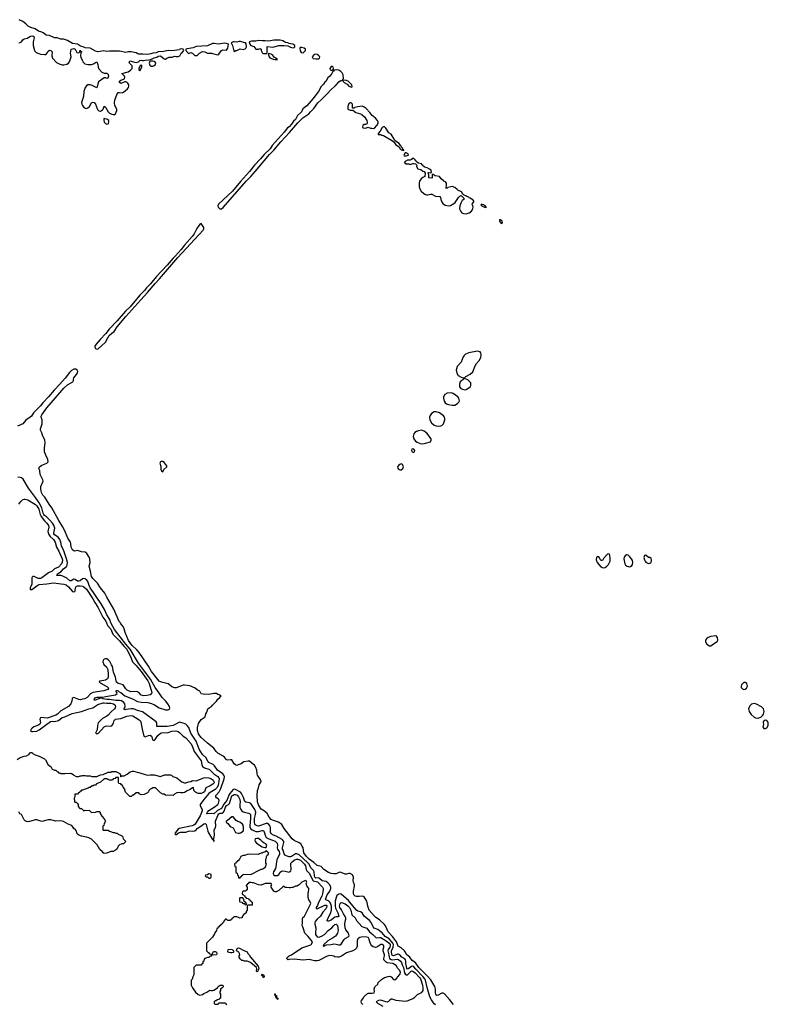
# Model space of a CAD drawing. Header units: inches. Extents: x 2473073 to 2657680, y 705365 to 849016.
# Tile 96 of 151: x 2522742 to 2534492, y 814011 to 829475. Entities that reach past the tile are written whole.
import ezdxf

# ---------------------------------------------------------------- set-up
doc = ezdxf.new("R2010")
doc.units = ezdxf.units.IN
doc.header["$MEASUREMENT"] = 0
for name, color, linetype in [('C5821', 7, 'Continuous'), ('C5822', 7, 'Continuous'), ('C5831', 7, 'Continuous'), ('C5832', 7, 'Continuous')]:
    doc.layers.add(name, color=color, linetype=linetype)

msp = doc.modelspace()

# ---------------------------------------------------------------- linework, layer by layer
at = {"layer": 'C5821', "color": 5}
for points, elevation in [([(2524105, 820000), (2524120, 819960), (2524170, 819903), (2524205, 819825), (2524223, 819803), (2524310, 819721), (2524377, 819637), (2524423, 819590), (2524491, 819450), (2524514, 819390), (2524570, 819334), (2524650, 819236), (2524753, 819090), (2524773, 819050), (2524816, 818910), (2524811, 818889), (2524788, 818870), (2524741, 818859), (2524690, 818856), (2524649, 818869), (2524610, 818906), (2524590, 818918), (2524570, 818922), (2524490, 818920), (2524452, 818932), (2524430, 818944), (2524407, 818967), (2524367, 819027), (2524350, 819036), (2524290, 819048), (2524263, 819070), (2524254, 819090), (2524248, 819150), (2524216, 819230), (2524196, 819316), (2524185, 819345), (2524154, 819394), (2524130, 819423), (2524110, 819435), (2524090, 819437), (2524070, 819430), (2524059, 819421), (2524051, 819410), (2524046, 819390), (2524065, 819350), (2524102, 819310), (2524126, 819270), (2524133, 819190), (2524131, 819149), (2524118, 819122), (2524090, 819101), (2524005, 819085), (2523993, 819087), (2523987, 819073), (2524126, 818990), (2524137, 818970), (2524127, 818953), (2524065, 818935), (2523890, 818906), (2523853, 818887), (2523799, 818830), (2523763, 818810), (2523730, 818801), (2523690, 818795), (2523670, 818797), (2523590, 818832), (2523574, 818826), (2523566, 818814), (2523559, 818770), (2523545, 818730), (2523510, 818686), (2523390, 818619), (2523334, 818566), (2523310, 818554), (2523173, 818507), (2523128, 818508), (2523090, 818514), (2523067, 818510), (2523056, 818490), (2523066, 818430), (2523058, 818410), (2523029, 818390), (2522965, 818370), (2522938, 818350), (2522920, 818330), (2522910, 818310), (2522930, 818298), (2522950, 818295), (2523010, 818302), (2523050, 818322), (2523225, 818455), (2523250, 818460), (2523290, 818455), (2523330, 818461), (2523351, 818470), (2523406, 818514), (2523450, 818527), (2523564, 818576), (2523710, 818608), (2523828, 818652), (2523890, 818666), (2523970, 818718), (2524050, 818746), (2524070, 818747), (2524110, 818741), (2524170, 818743), (2524215, 818730), (2524239, 818710), (2524244, 818690), (2524241, 818670), (2524228, 818650), (2524170, 818598), (2524130, 818551), (2524110, 818536), (2524041, 818499), (2523976, 818430), (2523961, 818390), (2523956, 818324), (2523933, 818270), (2523944, 818264), (2523970, 818265), (2523978, 818270), (2524070, 818370), (2524090, 818381), (2524110, 818386), (2524170, 818378), (2524190, 818385), (2524212, 818428), (2524225, 818470), (2524246, 818490), (2524330, 818499), (2524426, 818534), (2524490, 818549), (2524520, 818540), (2524602, 818490), (2524631, 818470), (2524645, 818450), (2524663, 818330), (2524690, 818221), (2524710, 818214), (2524765, 818235), (2524790, 818236), (2524810, 818225), (2524818, 818210), (2524827, 818167), (2524838, 818158), (2524850, 818154), (2524870, 818169), (2524910, 818232), (2524950, 818269), (2524970, 818276), (2525070, 818278), (2525130, 818299), (2525190, 818305), (2525230, 818294), (2525256, 818276), (2525310, 818222), (2525350, 818196), (2525428, 818108), (2525447, 818070), (2525481, 817981), (2525590, 817837), (2525597, 817810), (2525601, 817770), (2525610, 817745), (2525643, 817723), (2525710, 817705), (2525719, 817699), (2525789, 817629), (2525850, 817588), (2525868, 817570), (2525874, 817550), (2525857, 817450), (2525836, 817410), (2525810, 817386), (2525730, 817339), (2525710, 817322), (2525632, 817230), (2525576, 817150), (2525576, 817130), (2525604, 817070), (2525606, 817050), (2525574, 816970), (2525498, 816842), (2525477, 816823), (2525450, 816813), (2525246, 816774), (2525230, 816761), (2525185, 816710), (2525178, 816690), (2525181, 816681), (2525190, 816671), (2525236, 816704), (2525266, 816714), (2525350, 816715), (2525390, 816733), (2525410, 816738), (2525450, 816732), (2525490, 816737), (2525512, 816750), (2525530, 816773), (2525602, 816818), (2525630, 816847), (2525652, 816852), (2525670, 816835), (2525693, 816733), (2525704, 816704), (2525750, 816624), (2525770, 816597), (2525779, 816599), (2525790, 816590), (2525790, 816569), (2525790, 816594), (2525784, 816604), (2525790, 816613), (2525800, 816670), (2525796, 816750), (2525816, 816790), (2525821, 816810), (2525817, 816890), (2525850, 816976), (2525870, 817004), (2525890, 817012), (2525925, 817015), (2525937, 817023), (2525950, 817045), (2525974, 817110), (2525990, 817131), (2526018, 817150), (2526033, 817167), (2526064, 817270), (2526074, 817286), (2526090, 817298), (2526110, 817305), (2526130, 817305), (2526154, 817294), (2526175, 817270), (2526198, 817230), (2526202, 817190), (2526196, 817150), (2526196, 817110), (2526211, 817071), (2526230, 817048), (2526250, 817035), (2526335, 817015), (2526350, 817008), (2526362, 816990), (2526365, 816930), (2526352, 816812), (2526356, 816790), (2526368, 816768), (2526390, 816749), (2526450, 816727), (2526490, 816727), (2526550, 816743), (2526570, 816740), (2526580, 816720), (2526599, 816650), (2526613, 816630), (2526650, 816608), (2526711, 816591), (2526750, 816575), (2526774, 816554), (2526782, 816542), (2526787, 816510), (2526782, 816470), (2526787, 816450), (2526814, 816410), (2526822, 816390), (2526821, 816370), (2526778, 816282), (2526771, 816250), (2526764, 816170), (2526757, 816143), (2526728, 816090), (2526721, 816070), (2526723, 816043), (2526735, 816035), (2526750, 816032), (2526790, 816033), (2526810, 816048), (2526832, 816088), (2526850, 816101), (2526870, 816106), (2526910, 816103), (2526970, 816088), (2526984, 816096), (2526996, 816110), (2527004, 816130), (2526997, 816210), (2527000, 816230), (2527016, 816250), (2527050, 816276), (2527087, 816290), (2527110, 816290), (2527150, 816273), (2527213, 816210), (2527226, 816186), (2527236, 816130), (2527248, 816110), (2527286, 816070), (2527350, 815952), (2527414, 815934), (2527494, 815850), (2527504, 815830), (2527506, 815810), (2527496, 815750), (2527482, 815710), (2527431, 815610), (2527415, 815565), (2527394, 815530), (2527397, 815517), (2527410, 815510), (2527530, 815566), (2527547, 815567), (2527550, 815566), (2527562, 815550), (2527560, 815530), (2527549, 815510), (2527502, 815458), (2527463, 815397), (2527410, 815349), (2527381, 815310), (2527373, 815290), (2527373, 815270), (2527392, 815210), (2527384, 815130), (2527387, 815107), (2527394, 815090), (2527410, 815073), (2527430, 815067), (2527451, 815069), (2527492, 815088), (2527525, 815110), (2527583, 815170), (2527639, 815210), (2527673, 815250), (2527690, 815264), (2527710, 815270), (2527728, 815248), (2527738, 815170), (2527729, 815130), (2527716, 815104), (2527698, 815082), (2527652, 815048), (2527577, 815010), (2527516, 814950), (2527517, 814943), (2527504, 814930), (2527506, 814926), (2527530, 814930), (2527541, 814939), (2527557, 814943), (2527630, 814949), (2527670, 814961), (2527710, 814957), (2527750, 814943), (2527770, 814944), (2527790, 814957), (2527835, 815030), (2527850, 815046), (2527898, 815070), (2527911, 815089), (2527910, 815110), (2527901, 815130), (2527862, 815182), (2527850, 815210), (2527843, 815270), (2527850, 815310), (2527862, 815350), (2527862, 815370), (2527852, 815392), (2527825, 815430), (2527794, 815494), (2527765, 815530), (2527759, 815550), (2527770, 815595), (2527790, 815608), (2527810, 815606), (2527851, 815590), (2527890, 815558), (2527916, 815530), (2527938, 815490), (2527956, 815416), (2528006, 815370), (2528027, 815330), (2528110, 815233), (2528190, 815205), (2528235, 815150), (2528283, 815110), (2528330, 815062), (2528350, 815057), (2528390, 815063), (2528410, 815058), (2528510, 814998), (2528543, 814970), (2528555, 814950), (2528557, 814930), (2528551, 814909), (2528525, 814870), (2528519, 814850), (2528537, 814790), (2528539, 814750), (2528546, 814730), (2528570, 814715), (2528590, 814710), (2528670, 814721), (2528690, 814713), (2528721, 814690), (2528736, 814670), (2528746, 814630), (2528767, 814587), (2528784, 814504), (2528800, 814480), (2528810, 814473), (2528830, 814476), (2528890, 814535), (2528910, 814534), (2528950, 814507), (2529018, 814430), (2529031, 814409), (2529062, 814310), (2529069, 814270), (2529068, 814230), (2529061, 814210), (2529043, 814190), (2528982, 814158), (2528930, 814109), (2528910, 814098), (2528818, 814062), (2528790, 814057), (2528650, 814072), (2528586, 814094), (2528570, 814093), (2528550, 814078), (2528530, 814053), (2528510, 814045), (2528490, 814048), (2528410, 814075), (2528376, 814070), (2528339, 814050), (2528359, 814030), (2528441, 813981)], 60), ([(2529270, 814003), (2529250, 814018), (2529204, 814084), (2529182, 814130), (2529136, 814276), (2529112, 814390), (2529102, 814410), (2529072, 814450), (2528961, 814561), (2528930, 814600), (2528912, 814610), (2528890, 814607), (2528850, 814574), (2528830, 814564), (2528821, 814581), (2528804, 814650), (2528803, 814690), (2528798, 814710), (2528785, 814725), (2528740, 814750), (2528709, 814789), (2528690, 814801), (2528670, 814800), (2528610, 814771), (2528590, 814779), (2528576, 814830), (2528577, 814850), (2528602, 814910), (2528607, 814950), (2528600, 814970), (2528580, 815000), (2528539, 815039), (2528478, 815078), (2528432, 815132), (2528390, 815167), (2528364, 815184), (2528306, 815206), (2528290, 815228), (2528256, 815296), (2528230, 815326), (2528150, 815394), (2528119, 815450), (2528090, 815466), (2528050, 815476), (2528030, 815489), (2527990, 815530), (2527901, 815641), (2527790, 815742), (2527770, 815746), (2527750, 815741), (2527722, 815718), (2527707, 815690), (2527695, 815630), (2527696, 815550), (2527701, 815521), (2527718, 815478), (2527734, 815450), (2527752, 815388), (2527736, 815384), (2527710, 815385), (2527690, 815378), (2527630, 815333), (2527590, 815315), (2527577, 815317), (2527570, 815324), (2527573, 815350), (2527621, 815439), (2527634, 815490), (2527634, 815550), (2527620, 815600), (2527610, 815617), (2527590, 815634), (2527546, 815650), (2527544, 815664), (2527568, 815730), (2527610, 815790), (2527626, 815830), (2527627, 815850), (2527610, 815890), (2527581, 815921), (2527550, 815940), (2527490, 815952), (2527450, 815988), (2527435, 815995), (2527390, 815994), (2527382, 816002), (2527374, 816010), (2527370, 816027), (2527365, 816090), (2527352, 816112), (2527313, 816153), (2527284, 816210), (2527259, 816239), (2527130, 816357), (2527090, 816375), (2527070, 816373), (2527010, 816333), (2526990, 816327), (2526970, 816328), (2526938, 816338), (2526910, 816354), (2526895, 816375), (2526882, 816422), (2526868, 816450), (2526865, 816470), (2526890, 816550), (2526887, 816570), (2526873, 816590), (2526859, 816599), (2526770, 816652), (2526725, 816670), (2526690, 816690), (2526677, 816717), (2526678, 816790), (2526672, 816810), (2526650, 816836), (2526630, 816849), (2526610, 816852), (2526490, 816810), (2526470, 816812), (2526440, 816830), (2526430, 816846), (2526428, 816868), (2526429, 816930), (2526442, 816990), (2526446, 817030), (2526434, 817070), (2526370, 817163), (2526350, 817177), (2526290, 817185), (2526278, 817198), (2526257, 817257), (2526222, 817322), (2526205, 817345), (2526130, 817386), (2526110, 817391), (2526090, 817383), (2526038, 817322), (2526024, 817296), (2525993, 817210), (2525947, 817153), (2525910, 817089), (2525844, 817056), (2525790, 817002), (2525747, 817007), (2525684, 817004), (2525672, 817010), (2525684, 817016), (2525687, 817030), (2525710, 817055), (2525795, 817105), (2525850, 817150), (2525863, 817170), (2525872, 817210), (2525867, 817227), (2525857, 817237), (2525830, 817254), (2525818, 817270), (2525823, 817290), (2525872, 817348), (2525900, 817400), (2525950, 817550), (2525954, 817590), (2525946, 817610), (2525929, 817629), (2525846, 817690), (2525797, 817757), (2525777, 817777), (2525710, 817810), (2525694, 817830), (2525666, 817886), (2525610, 817937), (2525558, 818018), (2525510, 818146), (2525427, 818270), (2525396, 818356), (2525372, 818392), (2525350, 818410), (2525310, 818429), (2525250, 818440), (2525150, 818389), (2525056, 818376), (2524892, 818372), (2524894, 818430), (2524886, 818450), (2524670, 818603), (2524590, 818627), (2524530, 818651), (2524490, 818652), (2524410, 818639), (2524390, 818638), (2524383, 818643), (2524380, 818650), (2524398, 818690), (2524393, 818730), (2524375, 818750), (2524338, 818778), (2524310, 818785), (2524250, 818781), (2524150, 818797), (2524110, 818796), (2524049, 818810), (2524030, 818818), (2524010, 818817), (2523928, 818788), (2523910, 818790), (2523914, 818810), (2523930, 818830), (2523950, 818836), (2524036, 818836), (2524150, 818858), (2524245, 818870), (2524273, 818890), (2524269, 818910), (2524253, 818930), (2524261, 818939), (2524270, 818942), (2524290, 818934), (2524301, 818921), (2524330, 818906), (2524394, 818854), (2524510, 818811), (2524589, 818769), (2524650, 818757), (2524752, 818752), (2524810, 818737), (2524856, 818716), (2524930, 818665), (2525030, 818636), (2525070, 818635), (2525091, 818649), (2525098, 818670), (2525093, 818690), (2525068, 818730), (2525030, 818776), (2524977, 818830), (2524928, 818910), (2524867, 818987), (2524797, 819117), (2524607, 819370), (2524476, 819590), (2524408, 819670), (2524230, 819900), (2524176, 819990), (2524173, 820000)], 40), ([(2529549, 814009), (2529490, 814089), (2529410, 814175), (2529390, 814187), (2529370, 814187), (2529310, 814153), (2529289, 814150), (2529272, 814172), (2529267, 814190), (2529267, 814250), (2529260, 814290), (2529196, 814396), (2529140, 814460), (2529006, 814590), (2528958, 814658), (2528930, 814683), (2528900, 814700), (2528866, 814750), (2528816, 814790), (2528794, 814834), (2528780, 814850), (2528730, 814898), (2528683, 814923), (2528654, 814994), (2528596, 815076), (2528523, 815150), (2528482, 815242), (2528466, 815266), (2528390, 815340), (2528330, 815376), (2528310, 815393), (2528229, 815490), (2528204, 815550), (2528198, 815610), (2528191, 815630), (2528150, 815699), (2528130, 815709), (2528070, 815704), (2528030, 815706), (2528010, 815712), (2527987, 815730), (2527981, 815750), (2527983, 815790), (2527999, 815870), (2527999, 815890), (2527981, 815930), (2527977, 815950), (2527979, 816010), (2527963, 816043), (2527930, 816064), (2527910, 816064), (2527870, 816053), (2527850, 816054), (2527790, 816081), (2527770, 816084), (2527750, 816082), (2527710, 816059), (2527670, 816058), (2527630, 816065), (2527590, 816083), (2527517, 816130), (2527474, 816174), (2527410, 816189), (2527358, 816238), (2527287, 816290), (2527243, 816330), (2527204, 816390), (2527189, 816470), (2527177, 816497), (2527152, 816532), (2527130, 816549), (2527050, 816583), (2527018, 816610), (2526893, 816770), (2526855, 816835), (2526833, 816853), (2526805, 816870), (2526710, 816902), (2526690, 816916), (2526659, 816950), (2526625, 817010), (2526585, 817045), (2526530, 817077), (2526519, 817090), (2526490, 817143), (2526475, 817190), (2526467, 817293), (2526472, 817368), (2526490, 817412), (2526502, 817458), (2526532, 817512), (2526529, 817530), (2526477, 817610), (2526469, 817630), (2526463, 817690), (2526449, 817729), (2526429, 817769), (2526393, 817793), (2526350, 817829), (2526330, 817832), (2526261, 817819), (2526218, 817790), (2526172, 817770), (2526150, 817764), (2526130, 817772), (2526110, 817790), (2526070, 817849), (2526050, 817853), (2526010, 817846), (2525990, 817853), (2525955, 817895), (2525936, 817910), (2525850, 817956), (2525824, 817984), (2525790, 818032), (2525690, 818112), (2525590, 818202), (2525570, 818228), (2525550, 818257), (2525534, 818310), (2525533, 818353), (2525550, 818421), (2525590, 818485), (2525653, 818527), (2525665, 818575), (2525680, 818600), (2525695, 818650), (2525718, 818670), (2525755, 818690), (2525769, 818711), (2525829, 818771), (2525850, 818805), (2525882, 818830), (2525894, 818846), (2525906, 818850), (2525874, 818874), (2525850, 818878), (2525830, 818893), (2525790, 818893), (2525710, 818876), (2525622, 818882), (2525590, 818889), (2525568, 818930), (2525530, 818949), (2525497, 818977), (2525410, 819013), (2525330, 819024), (2525310, 819021), (2525196, 818984), (2525170, 818984), (2525130, 818999), (2525091, 819031), (2525070, 819043), (2524969, 819070), (2524930, 819088), (2524810, 819237), (2524763, 819323), (2524615, 819535), (2524578, 819578), (2524504, 819650), (2524450, 819723), (2524395, 819850), (2524383, 819910), (2524367, 819947), (2524329, 819989), (2524322, 820000)], 20), ([(2522704, 817856), (2522751, 817889), (2522810, 817909), (2522850, 817915), (2522885, 817935), (2522910, 817966), (2522930, 817966), (2522946, 817950), (2522986, 817930), (2523046, 817910), (2523130, 817868), (2523148, 817850), (2523188, 817770), (2523230, 817746), (2523250, 817706), (2523276, 817696), (2523290, 817686), (2523310, 817686), (2523330, 817666), (2523342, 817662), (2523350, 817646), (2523370, 817646), (2523390, 817638), (2523450, 817635), (2523540, 817640), (2523556, 817636), (2523580, 817620), (2523590, 817608), (2523630, 817588), (2523670, 817588), (2523690, 817598), (2523710, 817598), (2523730, 817606), (2523770, 817606), (2523790, 817598), (2523850, 817598), (2523873, 817587), (2523950, 817588), (2524010, 817615), (2524050, 817618), (2524130, 817655), (2524170, 817658), (2524190, 817668), (2524250, 817668), (2524315, 817635), (2524326, 817610), (2524326, 817590), (2524330, 817586), (2524342, 817598), (2524380, 817600), (2524430, 817628), (2524477, 817663), (2524510, 817675), (2524530, 817675), (2524606, 817650), (2524630, 817649), (2524710, 817619), (2524750, 817609), (2524790, 817614), (2524850, 817613), (2524950, 817589), (2525016, 817616), (2525110, 817615), (2525126, 817610), (2525148, 817588), (2525210, 817569), (2525287, 817507), (2525330, 817489), (2525350, 817489), (2525397, 817503), (2525427, 817513), (2525452, 817528), (2525510, 817522), (2525630, 817570), (2525665, 817575), (2525710, 817567), (2525754, 817550), (2525778, 817530), (2525791, 817510), (2525792, 817490), (2525774, 817470), (2525730, 817441), (2525662, 817410), (2525640, 817350), (2525615, 817330), (2525590, 817324), (2525542, 817322), (2525518, 817330), (2525501, 817341), (2525476, 817370), (2525470, 817414), (2525450, 817412), (2525440, 817400), (2525416, 817384), (2525370, 817365), (2525330, 817338), (2525310, 817331), (2525272, 817332), (2525250, 817338), (2525210, 817331), (2525170, 817312), (2525150, 817292), (2525030, 817294), (2525010, 817312), (2524990, 817312), (2524954, 817330), (2524874, 817410), (2524830, 817412), (2524810, 817394), (2524789, 817391), (2524768, 817370), (2524766, 817350), (2524746, 817330), (2524696, 817304), (2524650, 817302), (2524618, 817318), (2524610, 817334), (2524570, 817334), (2524530, 817294), (2524510, 817294), (2524490, 817274), (2524470, 817274), (2524404, 817344), (2524393, 817373), (2524392, 817392), (2524364, 817424), (2524354, 817450), (2524338, 817458), (2524330, 817474), (2524298, 817478), (2524294, 817490), (2524293, 817573), (2524250, 817574), (2524242, 817558), (2524210, 817554), (2524202, 817538), (2524190, 817534), (2524150, 817534), (2524124, 817544), (2524110, 817554), (2524068, 817552), (2524010, 817502), (2523947, 817473), (2523930, 817454), (2523910, 817454), (2523896, 817444), (2523880, 817440), (2523850, 817414), (2523830, 817414), (2523816, 817404), (2523787, 817393), (2523768, 817392), (2523730, 817374), (2523710, 817374), (2523702, 817358), (2523686, 817350), (2523682, 817338), (2523667, 817333), (2523650, 817314), (2523607, 817313), (2523606, 817270), (2523598, 817250), (2523600, 817200), (2523607, 817187), (2523630, 817186), (2523650, 817166), (2523658, 817150), (2523660, 817120), (2523687, 817087), (2523710, 817086), (2523750, 817048), (2523770, 817058), (2523836, 817056), (2523870, 817026), (2523930, 817028), (2523950, 817038), (2523990, 817038), (2524006, 817030), (2524006, 817010), (2524030, 816966), (2524070, 816926), (2524086, 816890), (2524076, 816864), (2524066, 816850), (2524062, 816818), (2524046, 816810), (2524046, 816750), (2524050, 816746), (2524130, 816746), (2524150, 816728), (2524167, 816727), (2524210, 816708), (2524230, 816708), (2524250, 816698), (2524270, 816698), (2524285, 816685), (2524326, 816670), (2524353, 816653), (2524368, 816608), (2524406, 816570), (2524370, 816534), (2524350, 816534), (2524336, 816524), (2524310, 816514), (2524290, 816494), (2524270, 816454), (2524246, 816430), (2524207, 816413), (2524170, 816412), (2524110, 816385), (2524070, 816382), (2524054, 816390), (2524044, 816404), (2524000, 816440), (2523957, 816517), (2523867, 816607), (2523827, 816627), (2523790, 816638), (2523714, 816650), (2523670, 816666), (2523645, 816690), (2523631, 816731), (2523618, 816750), (2523590, 816772), (2523559, 816819), (2523500, 816840), (2523430, 816881), (2523390, 816891), (2523310, 816886), (2523230, 816906), (2523190, 816906), (2523090, 816881), (2523010, 816906), (2522990, 816906), (2522898, 816882), (2522870, 816878), (2522850, 816882), (2522830, 816892), (2522812, 816910), (2522772, 816990), (2522745, 817005), (2522730, 817034)], 80), ([(2528128, 814010), (2528108, 814030), (2528102, 814050), (2528109, 814070), (2528130, 814098), (2528148, 814132), (2528200, 814180), (2528213, 814187), (2528276, 814184), (2528304, 814190), (2528312, 814210), (2528307, 814250), (2528316, 814284), (2528362, 814330), (2528366, 814354), (2528420, 814400), (2528470, 814431), (2528526, 814450), (2528550, 814451), (2528570, 814442), (2528610, 814402), (2528630, 814398), (2528650, 814411), (2528690, 814453), (2528716, 814490), (2528719, 814510), (2528710, 814541), (2528675, 814575), (2528650, 814621), (2528597, 814650), (2528510, 814665), (2528492, 814672), (2528458, 814710), (2528457, 814730), (2528468, 814772), (2528467, 814790), (2528447, 814850), (2528447, 814873), (2528457, 814910), (2528456, 814930), (2528450, 814936), (2528430, 814949), (2528410, 814951), (2528350, 814909), (2528325, 814905), (2528290, 814914), (2528269, 814929), (2528252, 814952), (2528236, 814990), (2528228, 815030), (2528220, 815050), (2528210, 815061), (2528190, 815068), (2528130, 815070), (2528081, 815059), (2528050, 815042), (2528039, 815010), (2528040, 814950), (2528037, 814923), (2528028, 814892), (2528008, 814872), (2527970, 814852), (2527870, 814821), (2527791, 814769), (2527750, 814753), (2527730, 814749), (2527690, 814757), (2527670, 814769), (2527645, 814775), (2527610, 814779), (2527570, 814769), (2527439, 814701), (2527410, 814695), (2527370, 814696), (2527285, 814715), (2527190, 814705), (2527050, 814719), (2526964, 814716), (2526950, 814709), (2526938, 814718), (2526935, 814730), (2526949, 814750), (2526974, 814770), (2527010, 814788), (2527170, 814898), (2527310, 814945), (2527323, 814957), (2527338, 814990), (2527270, 815078), (2527218, 815130), (2527189, 815210), (2527188, 815230), (2527178, 815250), (2527182, 815290), (2527179, 815350), (2527186, 815374), (2527210, 815398), (2527230, 815427), (2527313, 815593), (2527298, 815630), (2527282, 815650), (2527268, 815690), (2527268, 815750), (2527282, 815810), (2527278, 815830), (2527249, 815870), (2527238, 815910), (2527248, 815930), (2527238, 815950), (2527230, 815954), (2527170, 815928), (2527130, 815886), (2527120, 815880), (2527092, 815868), (2527073, 815867), (2527030, 815848), (2527013, 815847), (2526990, 815838), (2526970, 815838), (2526930, 815848), (2526908, 815848), (2526890, 815866), (2526870, 815858), (2526810, 815798), (2526770, 815778), (2526750, 815778), (2526729, 815789), (2526688, 815850), (2526688, 815870), (2526698, 815890), (2526687, 815907), (2526594, 815910), (2526530, 815882), (2526490, 815888), (2526410, 815918), (2526390, 815918), (2526370, 815926), (2526338, 815922), (2526333, 815907), (2526318, 815902), (2526313, 815887), (2526298, 815882), (2526294, 815870), (2526312, 815852), (2526313, 815807), (2526298, 815802), (2526290, 815786), (2526250, 815786), (2526238, 815782), (2526234, 815750), (2526238, 815738), (2526253, 815733), (2526258, 815718), (2526273, 815713), (2526278, 815698), (2526293, 815693), (2526298, 815678), (2526333, 815673), (2526338, 815658), (2526353, 815653), (2526358, 815638), (2526373, 815633), (2526378, 815618), (2526393, 815613), (2526393, 815567), (2526330, 815566), (2526318, 815562), (2526314, 815550), (2526314, 815490), (2526294, 815470), (2526294, 815450), (2526260, 815420), (2526234, 815390), (2526233, 815367), (2526190, 815366), (2526176, 815376), (2526150, 815386), (2526110, 815386), (2526098, 815382), (2526094, 815370), (2526078, 815362), (2526073, 815347), (2526058, 815342), (2526050, 815326), (2526010, 815326), (2525990, 815346), (2525970, 815346), (2525944, 815316), (2525934, 815290), (2525918, 815282), (2525913, 815267), (2525898, 815262), (2525894, 815250), (2525878, 815242), (2525870, 815226), (2525858, 815222), (2525850, 815206), (2525838, 815202), (2525832, 815170), (2525804, 815136), (2525800, 815120), (2525770, 815066), (2525674, 814970), (2525674, 814850), (2525694, 814830), (2525705, 814825), (2525714, 814810), (2525750, 814794), (2525762, 814798), (2525782, 814838), (2525810, 814839), (2525831, 814830), (2525838, 814810), (2525831, 814790), (2525790, 814781), (2525770, 814788), (2525754, 814786), (2525750, 814768), (2525733, 814767), (2525710, 814748), (2525690, 814748), (2525664, 814736), (2525638, 814722), (2525634, 814690), (2525618, 814682), (2525614, 814650), (2525598, 814642), (2525593, 814627), (2525510, 814626), (2525474, 814590), (2525473, 814473), (2525454, 814430), (2525454, 814410), (2525434, 814390), (2525432, 814310), (2525452, 814270), (2525500, 814200), (2525545, 814165), (2525570, 814156), (2525610, 814167), (2525630, 814181), (2525680, 814200), (2525728, 814232), (2525746, 814226), (2525770, 814226), (2525790, 814232), (2525846, 814270), (2525858, 814290), (2525886, 814314), (2525931, 814311), (2525934, 814286), (2525917, 814263), (2525892, 814250), (2525892, 814230), (2525882, 814210), (2525884, 814184), (2525894, 814170), (2525894, 814110), (2525878, 814102), (2525873, 814087), (2525838, 814082), (2525830, 814066), (2525810, 814066), (2525794, 814050), (2525794, 814030), (2525798, 814018), (2525810, 814014), (2525850, 814014), (2525862, 814018), (2525870, 814034), (2525973, 814033), (2525978, 814018), (2525994, 814010)], 80)]:
    msp.add_lwpolyline(points, dxfattribs=dict(at, elevation=elevation))
at = {"layer": 'C5821', "color": 5, "elevation": 80}
for points in [[(2526090, 816954), (2526070, 816954), (2526001, 816899), (2525982, 816890), (2525982, 816870), (2526011, 816851), (2526045, 816805), (2526090, 816782), (2526130, 816712), (2526170, 816698), (2526190, 816698), (2526210, 816705), (2526248, 816730), (2526255, 816746), (2526255, 816790), (2526250, 816826), (2526240, 816840), (2526198, 816870), (2526164, 816884), (2526139, 816899)], [(2526465, 816615), (2526438, 816610), (2526435, 816590), (2526439, 816570), (2526461, 816541), (2526550, 816485), (2526590, 816472), (2526610, 816474), (2526622, 816510), (2526604, 816530), (2526580, 816540), (2526557, 816557), (2526529, 816590), (2526490, 816613)], [(2526610, 816426), (2526593, 816407), (2526580, 816400), (2526564, 816396), (2526550, 816386), (2526530, 816386), (2526504, 816376), (2526490, 816366), (2526330, 816368), (2526271, 816349), (2526250, 816349), (2526212, 816330), (2526194, 816290), (2526170, 816266), (2526158, 816262), (2526153, 816247), (2526138, 816242), (2526133, 816227), (2526118, 816222), (2526114, 816210), (2526118, 816178), (2526134, 816170), (2526134, 816090), (2526138, 816078), (2526153, 816073), (2526158, 816038), (2526173, 816033), (2526178, 815998), (2526190, 815994), (2526202, 815998), (2526207, 816013), (2526222, 816018), (2526227, 816033), (2526242, 816038), (2526250, 816054), (2526370, 816052), (2526510, 816125), (2526530, 816132), (2526550, 816132), (2526570, 816142), (2526598, 816170), (2526615, 816210), (2526606, 816230), (2526606, 816290), (2526618, 816310), (2526618, 816330), (2526628, 816352), (2526646, 816370), (2526646, 816390)], [(2525710, 816058), (2525690, 816046), (2525658, 816042), (2525654, 816030), (2525670, 816014), (2525690, 816014), (2525710, 815994), (2525730, 815994), (2525742, 815998), (2525746, 816010), (2525746, 816050), (2525736, 816056)], [(2526230, 815686), (2526198, 815682), (2526194, 815670), (2526194, 815630), (2526198, 815618), (2526230, 815614), (2526238, 815598), (2526250, 815594), (2526274, 815594), (2526278, 815578), (2526290, 815574), (2526302, 815578), (2526306, 815590), (2526302, 815602), (2526286, 815606), (2526282, 815622), (2526267, 815627), (2526262, 815662), (2526247, 815667), (2526242, 815682)], [(2526070, 814819), (2526050, 814821), (2526008, 814830), (2526015, 814870), (2526050, 814876), (2526079, 814870), (2526096, 814850), (2526098, 814830), (2526090, 814825)], [(2526470, 814522), (2526458, 814530), (2526466, 814570), (2526459, 814590), (2526370, 814664), (2526355, 814674), (2526310, 814688), (2526272, 814688), (2526250, 814698), (2526230, 814698), (2526203, 814723), (2526188, 814750), (2526188, 814770), (2526198, 814790), (2526194, 814810), (2526179, 814830), (2526144, 814850), (2526154, 814890), (2526170, 814897), (2526194, 814894), (2526250, 814859), (2526313, 814833), (2526322, 814810), (2526346, 814786), (2526363, 814750), (2526484, 814610), (2526495, 814575), (2526502, 814570), (2526485, 814555), (2526478, 814530)], [(2526570, 814429), (2526564, 814444), (2526537, 814470), (2526540, 814480), (2526550, 814486), (2526575, 814470), (2526578, 814442), (2526574, 814430)], [(2526790, 814086), (2526786, 814106), (2526768, 814110), (2526762, 814142), (2526750, 814146), (2526746, 814174), (2526750, 814174), (2526753, 814167), (2526753, 814153), (2526771, 814150), (2526774, 814114), (2526791, 814110), (2526794, 814090)]]:
    msp.add_lwpolyline(points, close=True, dxfattribs=at)
at = {"layer": 'C5822', "color": 5}
for points, elevation in [([(2522730, 829113), (2522750, 829116), (2522770, 829130), (2522790, 829161), (2522810, 829176), (2522857, 829183), (2522910, 829218), (2522950, 829222), (2522962, 829210), (2522971, 829191), (2522951, 829129), (2522951, 829070), (2522973, 828993), (2522980, 828980), (2523001, 828961), (2523042, 828942), (2523070, 828933), (2523130, 828927), (2523149, 828931), (2523160, 828940), (2523179, 828961), (2523190, 828982), (2523210, 828994), (2523232, 828992), (2523251, 828971), (2523254, 828950), (2523245, 828930), (2523245, 828910), (2523259, 828870), (2523321, 828801), (2523360, 828780), (2523410, 828766), (2523434, 828766), (2523483, 828777), (2523509, 828791), (2523525, 828815), (2523549, 828890), (2523541, 828950), (2523549, 829010), (2523590, 829022), (2523612, 829010), (2523638, 828958), (2523670, 828954), (2523686, 828970), (2523690, 828994), (2523698, 828978), (2523710, 828974), (2523710, 828966), (2523702, 828958), (2523698, 828910), (2523704, 828884), (2523730, 828832), (2523734, 828814), (2523764, 828784), (2523810, 828771), (2523870, 828771), (2523899, 828781), (2523930, 828805), (2523950, 828811), (2523970, 828774), (2523971, 828730), (2523984, 828704), (2524030, 828651), (2524070, 828634), (2524110, 828633), (2524130, 828616), (2524134, 828590), (2524123, 828557), (2524110, 828549), (2524090, 828563), (2524070, 828562), (2523979, 828501), (2523950, 828407), (2523930, 828413), (2523881, 828441), (2523850, 828452), (2523810, 828452), (2523790, 828438), (2523772, 828410), (2523750, 828350), (2523745, 828270), (2523713, 828173), (2523715, 828150), (2523725, 828125), (2523750, 828096), (2523770, 828086), (2523790, 828083), (2523810, 828091), (2523835, 828110), (2523870, 828170), (2523890, 828182), (2523910, 828177), (2523931, 828151), (2523964, 828064), (2523985, 828045), (2524010, 828041), (2524043, 828057), (2524052, 828070), (2524070, 828119), (2524090, 828099), (2524130, 828030), (2524149, 828009), (2524190, 827990), (2524210, 827986), (2524230, 827988), (2524243, 827997), (2524265, 828050), (2524264, 828070), (2524237, 828130), (2524231, 828170), (2524236, 828210), (2524274, 828310), (2524290, 828330), (2524310, 828333), (2524350, 828327), (2524370, 828336), (2524433, 828387), (2524451, 828410), (2524455, 828430), (2524453, 828453), (2524440, 828480), (2524430, 828490), (2524410, 828498), (2524390, 828497), (2524330, 828474), (2524308, 828490), (2524310, 828510), (2524330, 828528), (2524377, 828543), (2524387, 828553), (2524390, 828570), (2524385, 828590), (2524346, 828630), (2524442, 828658), (2524480, 828680), (2524507, 828710), (2524506, 828750), (2524466, 828790), (2524461, 828810), (2524470, 828831), (2524530, 828811), (2524570, 828805), (2524605, 828815), (2524630, 828834), (2524650, 828842), (2524670, 828832), (2524687, 828833), (2524710, 828842), (2524775, 828845), (2524810, 828856), (2524850, 828876), (2524893, 828887), (2524916, 828904), (2524950, 828905), (2525010, 828858), (2525030, 828856), (2525050, 828871), (2525090, 828885), (2525135, 828885), (2525170, 828902), (2525197, 828897), (2525230, 828898), (2525253, 828907), (2525278, 828950), (2525297, 828963), (2525318, 828990), (2525309, 829010), (2525275, 829015), (2525256, 829010), (2525250, 829004), (2525130, 828988), (2525072, 828992), (2525005, 828975), (2524914, 828970), (2524884, 828956), (2524831, 828950), (2524802, 828938), (2524749, 828929), (2524675, 828935), (2524614, 828934), (2524598, 828938), (2524570, 828954), (2524490, 828971), (2524450, 828971), (2524410, 828962), (2524310, 828981), (2524150, 828981), (2524110, 828976), (2524050, 828984), (2524006, 828974), (2523970, 828972), (2523930, 828980), (2523850, 829029), (2523770, 829035), (2523739, 829050), (2523698, 829058), (2523650, 829093), (2523570, 829099), (2523492, 829150), (2523430, 829168), (2523389, 829169), (2523332, 829188), (2523290, 829188), (2523211, 829229), (2523155, 829234), (2523110, 829271), (2523090, 829281), (2523035, 829295), (2522986, 829330), (2522914, 829354), (2522874, 829374), (2522840, 829410), (2522790, 829448), (2522735, 829475)], 20), ([(2530000, 826575), (2529990, 826577), (2529978, 826570), (2530000, 826549)], 20), ([(2524322, 820000), (2524305, 820025), (2524218, 820218), (2524110, 820404), (2524076, 820470), (2524011, 820550), (2523965, 820625), (2523890, 820699), (2523871, 820730), (2523855, 820815), (2523833, 820890), (2523850, 820950), (2523843, 821010), (2523834, 821034), (2523797, 821090), (2523770, 821113), (2523710, 821119), (2523650, 821137), (2523606, 821130), (2523590, 821133), (2523570, 821149), (2523550, 821190), (2523545, 821250), (2523538, 821270), (2523497, 821330), (2523449, 821449), (2523415, 821515), (2523354, 821610), (2523248, 821808), (2523204, 821864), (2523134, 821974), (2523106, 822010), (2523083, 822050), (2523077, 822070), (2523072, 822110), (2523074, 822146), (2523110, 822230), (2523105, 822250), (2523061, 822330), (2523059, 822390), (2523041, 822430), (2523053, 822450), (2523090, 822478), (2523169, 822511), (2523188, 822530), (2523184, 822570), (2523150, 822635), (2523129, 822690), (2523129, 822750), (2523139, 822830), (2523135, 822870), (2523098, 822950), (2523090, 822986), (2523068, 823030), (2523068, 823050), (2523094, 823130), (2523095, 823190), (2523079, 823230), (2523081, 823250), (2523090, 823270), (2523170, 823380), (2523270, 823501), (2523437, 823690), (2523490, 823740), (2523574, 823790), (2523584, 823810), (2523585, 823830), (2523592, 823850), (2523636, 823904), (2523650, 823930), (2523652, 823950), (2523644, 823970), (2523625, 823985), (2523610, 823988), (2523590, 823985), (2523556, 823964), (2523525, 823935), (2523455, 823845), (2523371, 823749), (2523282, 823658), (2523193, 823550), (2523104, 823456), (2523070, 823410), (2522961, 823299), (2522928, 823250), (2522907, 823230), (2522836, 823184), (2522790, 823128), (2522709, 823089)], 20), ([(2524173, 820000), (2524155, 820055), (2524110, 820130), (2524074, 820214), (2524022, 820302), (2523950, 820401), (2523900, 820480), (2523847, 820550), (2523830, 820588), (2523812, 820650), (2523794, 820674), (2523770, 820693), (2523750, 820698), (2523730, 820692), (2523690, 820661), (2523670, 820655), (2523650, 820658), (2523610, 820681), (2523590, 820686), (2523550, 820662), (2523530, 820660), (2523483, 820703), (2523417, 820737), (2523390, 820746), (2523327, 820747), (2523336, 820770), (2523350, 820784), (2523391, 820809), (2523430, 820849), (2523475, 820885), (2523488, 820910), (2523490, 820950), (2523477, 821010), (2523432, 821132), (2523397, 821210), (2523385, 821270), (2523371, 821311), (2523346, 821346), (2523290, 821384), (2523280, 821400), (2523277, 821410), (2523291, 821490), (2523277, 821537), (2523256, 821570), (2523216, 821616), (2523165, 821665), (2523131, 821690), (2523122, 821702), (2523110, 821727), (2523087, 821807), (2523045, 821885), (2522990, 821971), (2522878, 822118), (2522797, 822257), (2522770, 822278), (2522750, 822286), (2522710, 822291)], 40), ([(2522730, 821867), (2522761, 821910), (2522786, 821934), (2522810, 821943), (2522830, 821945), (2522870, 821932), (2522990, 821861), (2523010, 821842), (2523043, 821790), (2523063, 821703), (2523077, 821670), (2523130, 821604), (2523170, 821567), (2523194, 821530), (2523197, 821503), (2523184, 821436), (2523197, 821390), (2523219, 821359), (2523270, 821310), (2523297, 821270), (2523320, 821190), (2523356, 821130), (2523408, 821010), (2523413, 820990), (2523410, 820956), (2523400, 820930), (2523350, 820878), (2523290, 820848), (2523250, 820813), (2523192, 820788), (2523090, 820711), (2523070, 820700), (2523050, 820697), (2523030, 820701), (2522970, 820728), (2522950, 820728), (2522940, 820720), (2522933, 820707), (2522931, 820609), (2522907, 820550), (2522907, 820527), (2522930, 820526), (2523025, 820595), (2523050, 820606), (2523166, 820614), (2523270, 820633), (2523350, 820618), (2523433, 820610), (2523470, 820598), (2523510, 820566), (2523570, 820495), (2523590, 820488), (2523605, 820495), (2523613, 820507), (2523618, 820550), (2523630, 820575), (2523650, 820583), (2523690, 820584), (2523730, 820579), (2523750, 820570), (2523790, 820530), (2523890, 820382), (2523921, 820321), (2523967, 820250), (2524045, 820090), (2524093, 820030), (2524105, 820000)], 60)]:
    msp.add_lwpolyline(points, dxfattribs=dict(at, elevation=elevation))
at = {"layer": 'C5822', "color": 5, "elevation": 20}
for points in [[(2525950, 829105), (2525870, 829093), (2525790, 829101), (2525770, 829099), (2525690, 829066), (2525510, 829054), (2525465, 829035), (2525370, 829018), (2525351, 829010), (2525351, 828990), (2525390, 828942), (2525430, 828958), (2525437, 828957), (2525454, 828950), (2525490, 828914), (2525530, 828914), (2525566, 828950), (2525610, 828974), (2525650, 828972), (2525690, 828952), (2525750, 828952), (2525770, 828942), (2525850, 828922), (2525870, 828934), (2525910, 828992), (2525930, 829002), (2525990, 828994), (2526008, 829030), (2526017, 829090), (2525990, 829101)], [(2526210, 829132), (2526188, 829132), (2526150, 829123), (2526110, 829128), (2526090, 829126), (2526062, 829110), (2526080, 829070), (2526104, 828984), (2526110, 828974), (2526128, 828992), (2526150, 828992), (2526203, 829017), (2526250, 829006), (2526282, 829018), (2526293, 829027), (2526301, 829050), (2526296, 829096), (2526285, 829110), (2526274, 829114)], [(2526830, 829153), (2526730, 829152), (2526650, 829136), (2526597, 829143), (2526550, 829141), (2526490, 829149), (2526450, 829138), (2526382, 829138), (2526345, 829130), (2526356, 829090), (2526370, 829071), (2526415, 829055), (2526450, 829011), (2526489, 829011), (2526510, 829022), (2526520, 829020), (2526534, 829010), (2526534, 828990), (2526554, 828950), (2526570, 828942), (2526610, 828942), (2526627, 828953), (2526628, 829052), (2526714, 829046), (2526810, 829068), (2526891, 829071), (2526950, 829065), (2526990, 829045), (2527030, 829031), (2527050, 829038), (2527062, 829050), (2527062, 829070), (2527028, 829090), (2526994, 829094), (2526963, 829103), (2526955, 829110), (2526916, 829116), (2526900, 829130), (2526870, 829144)], [(2527170, 829037), (2527143, 829037), (2527138, 829030), (2527145, 828985), (2527158, 828958), (2527190, 828954), (2527226, 828990), (2527228, 829010), (2527206, 829030)], [(2526654, 828946), (2526642, 828938), (2526658, 828890), (2526670, 828878), (2526710, 828858), (2526730, 828852), (2526754, 828854), (2526754, 828850), (2526770, 828845), (2526786, 828850), (2526766, 828866), (2526766, 828870), (2526743, 828883), (2526710, 828922), (2526690, 828935)], [(2527390, 828935), (2527362, 828930), (2527332, 828890), (2527342, 828870), (2527350, 828866), (2527390, 828858), (2527430, 828862), (2527449, 828871), (2527453, 828890), (2527439, 828910), (2527410, 828929)], [(2524650, 828766), (2524630, 828746), (2524614, 828710), (2524614, 828690), (2524630, 828674), (2524658, 828730), (2524658, 828750)], [(2524830, 828824), (2524797, 828823), (2524784, 828816), (2524773, 828790), (2524783, 828763), (2524806, 828746), (2524830, 828747), (2524850, 828754), (2524872, 828770), (2524878, 828790), (2524870, 828809), (2524850, 828819)], [(2527650, 828742), (2527630, 828738), (2527612, 828710), (2527614, 828690), (2527630, 828682), (2527650, 828682), (2527656, 828684), (2527668, 828710), (2527662, 828730)], [(2527710, 828690), (2527677, 828683), (2527670, 828669), (2527656, 828664), (2527641, 828630), (2527612, 828590), (2527580, 828560), (2527555, 828525), (2527550, 828510), (2527538, 828502), (2527510, 828463), (2527474, 828426), (2527431, 828350), (2527344, 828230), (2527250, 828122), (2527187, 828073), (2527167, 828030), (2527150, 828010), (2527101, 827970), (2527070, 827910), (2527041, 827879), (2527010, 827836), (2526970, 827794), (2526944, 827776), (2526893, 827707), (2526703, 827497), (2526671, 827449), (2526580, 827360), (2526524, 827290), (2526429, 827191), (2526351, 827089), (2526205, 826935), (2526080, 826780), (2525863, 826577), (2525852, 826550), (2525857, 826530), (2525884, 826504), (2525910, 826503), (2525937, 826523), (2526299, 826941), (2526370, 827010), (2526404, 827056), (2526471, 827129), (2526663, 827357), (2526732, 827428), (2526841, 827559), (2526978, 827702), (2527105, 827855), (2527187, 827933), (2527282, 827998), (2527306, 828030), (2527360, 828081), (2527424, 828170), (2527480, 828220), (2527550, 828296), (2527580, 828320), (2527620, 828370), (2527686, 828430), (2527701, 828439), (2527750, 828498), (2527770, 828513), (2527785, 828515), (2527790, 828522), (2527798, 828522), (2527809, 828531), (2527818, 828542), (2527822, 828558), (2527819, 828610), (2527802, 828642), (2527782, 828662), (2527750, 828683)], [(2527850, 828528), (2527818, 828522), (2527814, 828510), (2527834, 828490), (2527884, 828464), (2527910, 828432), (2527950, 828414), (2527958, 828422), (2527953, 828450), (2527895, 828510)], [(2527930, 828168), (2527910, 828158), (2527891, 828110), (2527894, 828070), (2527930, 828054), (2527970, 828054), (2528020, 828020), (2528090, 827999), (2528110, 827987), (2528154, 827950), (2528191, 827890), (2528197, 827863), (2528195, 827845), (2528185, 827835), (2528171, 827829), (2528150, 827829), (2528130, 827815), (2528121, 827790), (2528124, 827784), (2528135, 827775), (2528170, 827771), (2528210, 827786), (2528250, 827771), (2528271, 827771), (2528290, 827765), (2528310, 827772), (2528350, 827815), (2528367, 827850), (2528369, 827870), (2528359, 827890), (2528327, 827927), (2528276, 827970), (2528240, 828019), (2528180, 828079), (2528150, 828102), (2528115, 828115), (2528050, 828109), (2528004, 828096), (2527990, 828086), (2527970, 828086), (2527966, 828090), (2527966, 828150), (2527947, 828167)], [(2524070, 827922), (2524064, 827916), (2524064, 827896), (2524070, 827868), (2524090, 827844), (2524110, 827835), (2524130, 827839), (2524138, 827850), (2524143, 827870), (2524140, 827890), (2524112, 827912), (2524077, 827917)], [(2528450, 827795), (2528430, 827780), (2528398, 827722), (2528367, 827690), (2528370, 827674), (2528410, 827672), (2528424, 827664), (2528450, 827658), (2528595, 827575), (2528616, 827556), (2528648, 827508), (2528696, 827476), (2528711, 827450), (2528730, 827431), (2528770, 827422), (2528773, 827430), (2528756, 827436), (2528755, 827450), (2528742, 827462), (2528731, 827490), (2528718, 827498), (2528696, 827530), (2528655, 827555), (2528650, 827564), (2528623, 827583), (2528615, 827610), (2528590, 827651), (2528570, 827676), (2528538, 827698), (2528490, 827771), (2528470, 827790)], [(2528790, 827386), (2528772, 827350), (2528778, 827338), (2528810, 827336), (2528830, 827341), (2528844, 827350), (2528837, 827370), (2528810, 827384)], [(2528904, 827296), (2528890, 827278), (2528872, 827268), (2528830, 827269), (2528792, 827250), (2528782, 827230), (2528785, 827225), (2528810, 827212), (2528850, 827212), (2528870, 827202), (2528910, 827218), (2528930, 827218), (2528954, 827210), (2528974, 827190), (2528972, 827170), (2528992, 827132), (2529040, 827120), (2529064, 827104), (2529070, 827094), (2529093, 827093), (2529104, 827064), (2529102, 827010), (2529070, 826999), (2529042, 826978), (2529019, 826941), (2529010, 826910), (2529012, 826852), (2529021, 826821), (2529043, 826783), (2529084, 826744), (2529109, 826729), (2529130, 826724), (2529150, 826724), (2529190, 826736), (2529210, 826735), (2529270, 826704), (2529337, 826697), (2529345, 826685), (2529358, 826630), (2529386, 826586), (2529421, 826561), (2529470, 826550), (2529503, 826557), (2529554, 826586), (2529575, 826605), (2529630, 826682), (2529650, 826702), (2529670, 826712), (2529714, 826670), (2529713, 826653), (2529686, 826634), (2529664, 826596), (2529648, 826552), (2529647, 826507), (2529664, 826464), (2529684, 826444), (2529710, 826430), (2529750, 826428), (2529798, 826442), (2529822, 826458), (2529849, 826490), (2529862, 826530), (2529856, 826556), (2529846, 826570), (2529847, 826587), (2529868, 826612), (2529869, 826630), (2529857, 826637), (2529852, 826650), (2529835, 826655), (2529810, 826673), (2529797, 826677), (2529792, 826690), (2529758, 826698), (2529742, 826710), (2529717, 826717), (2529709, 826730), (2529696, 826736), (2529677, 826770), (2529618, 826798), (2529611, 826810), (2529570, 826838), (2529530, 826853), (2529510, 826852), (2529461, 826839), (2529450, 826829), (2529430, 826828), (2529438, 826842), (2529442, 826870), (2529441, 826910), (2529424, 826930), (2529401, 826941), (2529358, 826978), (2529330, 827012), (2529263, 827023), (2529230, 827046), (2529218, 827042), (2529214, 827030), (2529214, 826990), (2529210, 826986), (2529166, 826990), (2529166, 827034), (2529159, 827059), (2529148, 827072), (2529163, 827077), (2529190, 827071), (2529207, 827073), (2529198, 827110), (2529175, 827130), (2529138, 827150), (2529100, 827160), (2529076, 827176), (2529071, 827190), (2529058, 827198), (2529050, 827212), (2529003, 827223), (2528977, 827237), (2528969, 827250), (2528957, 827257), (2528953, 827270), (2528930, 827293)], [(2525590, 826275), (2525570, 826266), (2525522, 826198), (2525479, 826110), (2525450, 826071), (2525327, 825933), (2525275, 825865), (2525180, 825760), (2525149, 825731), (2525058, 825622), (2524883, 825437), (2524793, 825327), (2524730, 825262), (2524699, 825221), (2524630, 825150), (2524474, 824966), (2524405, 824895), (2524274, 824746), (2524144, 824616), (2524094, 824546), (2524005, 824455), (2523940, 824380), (2523921, 824350), (2523920, 824330), (2523932, 824312), (2523944, 824304), (2523970, 824303), (2524090, 824408), (2524123, 824477), (2524147, 824513), (2524188, 824552), (2524223, 824577), (2524271, 824650), (2524406, 824814), (2524550, 824970), (2524642, 825078), (2524748, 825190), (2524866, 825334), (2524934, 825406), (2525222, 825738), (2525621, 826170), (2525632, 826190), (2525632, 826212)], [(2529930, 824270), (2529790, 824244), (2529739, 824221), (2529717, 824203), (2529700, 824180), (2529670, 824099), (2529611, 824029), (2529592, 823970), (2529602, 823922), (2529626, 823886), (2529670, 823862), (2529710, 823851), (2529730, 823856), (2529744, 823870), (2529813, 823907), (2529854, 823946), (2529890, 824041), (2529910, 824074), (2529955, 824125), (2529978, 824170), (2529987, 824210), (2529982, 824242), (2529970, 824259)], [(2529722, 823838), (2529657, 823790), (2529643, 823750), (2529645, 823710), (2529665, 823685), (2529690, 823673), (2529730, 823664), (2529750, 823667), (2529778, 823682), (2529810, 823710), (2529821, 823730), (2529821, 823770), (2529809, 823790), (2529778, 823818)], [(2529513, 823613), (2529450, 823607), (2529414, 823586), (2529393, 823550), (2529393, 823530), (2529404, 823484), (2529420, 823460), (2529443, 823443), (2529472, 823432), (2529530, 823422), (2529570, 823423), (2529614, 823446), (2529637, 823470), (2529643, 823490), (2529641, 823510), (2529632, 823532), (2529617, 823550), (2529544, 823604)], [(2529277, 823317), (2529250, 823315), (2529208, 823292), (2529183, 823257), (2529175, 823230), (2529180, 823190), (2529206, 823146), (2529249, 823109), (2529277, 823097), (2529310, 823093), (2529350, 823096), (2529370, 823104), (2529394, 823130), (2529413, 823190), (2529415, 823210), (2529410, 823230), (2529393, 823253), (2529330, 823301)], [(2529050, 823026), (2529000, 823020), (2528970, 823010), (2528946, 822994), (2528927, 822970), (2528917, 822930), (2528930, 822890), (2528956, 822856), (2528978, 822838), (2529030, 822817), (2529070, 822815), (2529110, 822823), (2529190, 822847), (2529201, 822870), (2529198, 822890), (2529181, 822921), (2529138, 822978), (2529091, 823011)], [(2528910, 822734), (2528898, 822730), (2528891, 822710), (2528901, 822690), (2528910, 822682), (2528930, 822682), (2528941, 822690), (2528946, 822710), (2528930, 822729)], [(2524970, 822537), (2524951, 822529), (2524944, 822510), (2524957, 822457), (2524955, 822415), (2524970, 822382), (2524990, 822374), (2525004, 822410), (2525049, 822450), (2525049, 822470), (2525038, 822490), (2525010, 822521), (2524990, 822536)], [(2528730, 822498), (2528709, 822491), (2528686, 822474), (2528674, 822450), (2528675, 822430), (2528690, 822416), (2528710, 822408), (2528730, 822408), (2528756, 822424), (2528764, 822450), (2528757, 822477), (2528748, 822488)]]:
    msp.add_lwpolyline(points, close=True, dxfattribs=at)
at = {"layer": 'C5831', "color": 5, "elevation": 20}
for points in [[(2533670, 819798), (2533590, 819788), (2533550, 819770), (2533522, 819750), (2533508, 819732), (2533506, 819706), (2533529, 819669), (2533570, 819643), (2533590, 819642), (2533630, 819674), (2533692, 819710), (2533701, 819730), (2533695, 819770), (2533676, 819796)], [(2534130, 819067), (2534110, 819063), (2534090, 819052), (2534070, 819030), (2534064, 819010), (2534067, 818987), (2534085, 818965), (2534110, 818956), (2534130, 818962), (2534150, 818977), (2534163, 819010), (2534153, 819050)], [(2534270, 818735), (2534230, 818726), (2534200, 818700), (2534184, 818670), (2534181, 818650), (2534190, 818610), (2534223, 818563), (2534270, 818522), (2534290, 818510), (2534330, 818506), (2534377, 818523), (2534408, 818552), (2534417, 818570), (2534426, 818610), (2534418, 818650), (2534385, 818685), (2534307, 818727)], [(2534450, 818476), (2534429, 818471), (2534414, 818450), (2534411, 818430), (2534416, 818410), (2534407, 818370), (2534424, 818344), (2534450, 818341), (2534470, 818351), (2534492, 818390), (2534492, 818430), (2534487, 818450), (2534471, 818471)]]:
    msp.add_lwpolyline(points, close=True, dxfattribs=at)
at = {"layer": 'C5832', "color": 5, "elevation": 20}
msp.add_lwpolyline([(2530000, 826549), (2530005, 826545), (2530050, 826523), (2530068, 826530), (2530055, 826535), (2530053, 826550), (2530036, 826556), (2530025, 826570), (2530000, 826575)], dxfattribs=at)
for points in [[(2530290, 826332), (2530274, 826330), (2530275, 826310), (2530286, 826290), (2530310, 826276), (2530321, 826290), (2530316, 826310)], [(2531990, 821084), (2531970, 821079), (2531950, 821063), (2531905, 821015), (2531890, 820984), (2531870, 820979), (2531863, 820983), (2531844, 821024), (2531830, 821038), (2531810, 821043), (2531793, 821027), (2531791, 820990), (2531808, 820950), (2531863, 820883), (2531886, 820870), (2531910, 820866), (2531930, 820872), (2531956, 820890), (2531982, 820918), (2532001, 820950), (2532008, 820970), (2532011, 821011), (2532004, 821064), (2531998, 821078)], [(2532267, 821073), (2532243, 821057), (2532228, 821032), (2532225, 821010), (2532240, 820930), (2532250, 820910), (2532275, 820890), (2532310, 820882), (2532330, 820887), (2532350, 820901), (2532361, 820919), (2532366, 820950), (2532359, 820979), (2532347, 821007), (2532321, 821041), (2532290, 821066)], [(2532570, 821064), (2532550, 821062), (2532539, 821030), (2532548, 820990), (2532559, 820970), (2532570, 820956), (2532590, 820943), (2532610, 820936), (2532630, 820939), (2532650, 820950), (2532660, 820970), (2532661, 820990), (2532654, 821014), (2532630, 821026), (2532610, 821029)]]:
    msp.add_lwpolyline(points, close=True, dxfattribs=at)

doc.saveas('drawing.dxf')
